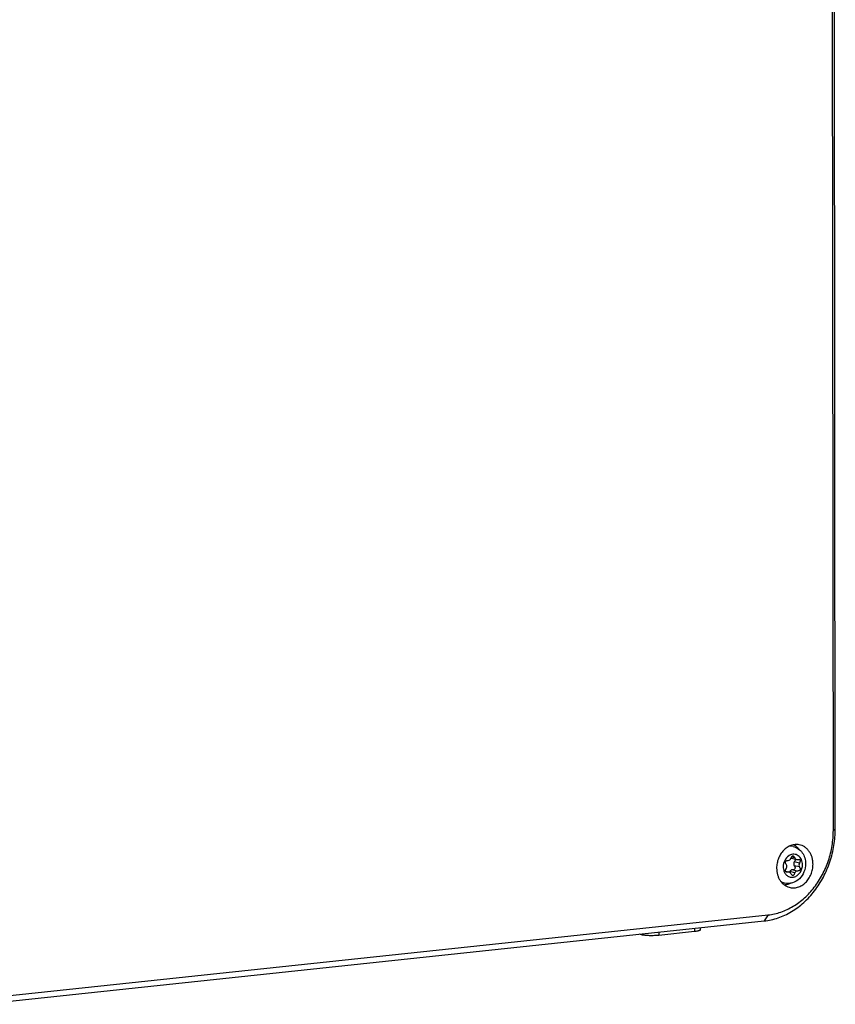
# Model space of a CAD drawing. Header units: millimetres. Extents: x 0 to 2731, y -3524 to -2222.
# Tile 144 of 221: x 2007 to 2121, y -3353 to -3216. Entities that reach past the tile are written whole.
import ezdxf

# ---------------------------------------------------------------- set-up
doc = ezdxf.new("R2010")
doc.units = ezdxf.units.MM
doc.header["$LTSCALE"] = 46.255
doc.layers.add('00_COMPONENTS', color=7, linetype='CONTINUOUS')

msp = doc.modelspace()

# ---------------------------------------------------------------- linework, layer by layer
at = {"layer": '00_COMPONENTS', "color": 7}
for p, q in [((2120.686, -3329.032), (2120.506, -3152.267)), ((2120.961, -3328.814), (2120.781, -3152.049)), ((2115.053, -3331.3), (2114.621, -3331.198)), ((2114.812, -3332.938), (2115.518, -3333.103)), ((2113.989, -3334.748), (2114.5, -3334.868)), ((2113.854, -3336.411), (2113.422, -3336.31)), ((2001.271, -3353.392), (2110.998, -3341.724)), ((2001.826, -3352.535), (2111.553, -3340.867)), ((2093.827, -3343.664), (2093.493, -3343.586)), ((2101.242, -3343.207), (2096.254, -3343.738)), ((2102.019, -3342.679), (2102.019, -3342.977))]:
    msp.add_line(p, q, dxfattribs=at)
at = {"layer": '00_COMPONENTS', "color": 4}
for p, q in [((2120.686, -3329.032), (2120.961, -3328.814)), ((2115.281, -3332.895), (2114.814, -3332.786)), ((2115.925, -3333.627), (2115.219, -3333.461)), ((2114.373, -3334.865), (2114.002, -3334.778)), ((2115.301, -3334.972), (2114.595, -3334.806)), ((2115.606, -3334.73), (2114.9, -3334.564)), ((2115.925, -3334.149), (2115.219, -3333.984)), ((2111.553, -3340.867), (2110.998, -3341.724)), ((2093.827, -3343.55), (2093.827, -3343.664)), ((2096.254, -3343.292), (2096.254, -3343.738)), ((2101.242, -3342.762), (2101.242, -3343.207))]:
    msp.add_line(p, q, dxfattribs=at)
for centre, radius, start, end in [((2115.24, -3333.807), 1.456, 121.9982, 123.26955), ((2115.231, -3333.793), 1.44, 121.22549, 121.99726), ((2114.649, -3333.123), 1.871, 94.38113, 95.40977), ((2115.223, -3333.779), 1.423, 119.92436, 121.22653), ((2115.313, -3334.172), 1.649, 197.71723, 198.60615), ((2115.258, -3334.191), 1.591, 198.58782, 202.52568), ((2114.299, -3334.6), 1.866, 238.49993, 239.3844), ((2114.296, -3334.604), 1.861, 239.38455, 239.9687)]:
    msp.add_arc(centre, radius, start, end, dxfattribs=at)
at = {"layer": '00_COMPONENTS', "color": 7}
for centre, radius, start, end in [((2116.565, -3333.694), 1.974, 156.79947, 157.59099), ((2114.883, -3332.633), 0.313, 244.86603, 253.29526), ((2114.882, -3332.636), 0.31, 253.32582, 256.88521), ((2114.429, -3335.172), 0.312, 64.9034, 76.84195)]:
    msp.add_arc(centre, radius, start, end, dxfattribs=at)
for points, knots in [([(2110.998, -3341.724), (2111.326, -3341.69), (2111.985, -3341.581), (2112.955, -3341.305), (2113.907, -3340.92), (2115.148, -3340.258), (2116.604, -3339.17), (2118.114, -3337.526), (2119.35, -3335.593), (2120.268, -3333.444), (2120.833, -3331.161), (2120.962, -3329.594), (2120.961, -3328.814)], [0, 0, 0, 0, 0.055809, 0.1124749, 0.1701421, 0.2289105, 0.349775, 0.4751119, 0.6041697, 0.7357136, 0.8682065, 1, 1, 1, 1]), ([(2111.553, -3340.867), (2111.854, -3340.835), (2112.457, -3340.735), (2113.347, -3340.483), (2114.219, -3340.13), (2115.357, -3339.523), (2116.691, -3338.526), (2118.075, -3337.019), (2119.209, -3335.247), (2120.05, -3333.277), (2120.569, -3331.184), (2120.686, -3329.747), (2120.686, -3329.032)], [0, 0, 0, 0, 0.055809, 0.1124749, 0.1701421, 0.2289105, 0.349775, 0.4751119, 0.6041697, 0.7357136, 0.8682065, 1, 1, 1, 1]), ([(2115.894, -3331.047), (2115.801, -3331.029), (2115.61, -3331.007), (2115.321, -3331.013), (2115.032, -3331.059), (2114.647, -3331.171), (2114.182, -3331.409), (2113.691, -3331.825), (2113.281, -3332.352), (2112.974, -3332.964), (2112.782, -3333.63), (2112.739, -3334.092), (2112.739, -3334.322)], [0, 0, 0, 0, 0.0554998, 0.111447, 0.1681449, 0.2258475, 0.3447486, 0.4690627, 0.5983549, 0.7312839, 0.8659032, 1, 1, 1, 1]), ([(2115.164, -3331.04), (2115.299, -3331.12), (2115.555, -3331.314), (2115.765, -3331.557), (2115.859, -3331.689)], [0, 0, 0, 0, 0.4920807, 1, 1, 1, 1]), ([(2117.835, -3333.78), (2117.835, -3333.614), (2117.812, -3333.285), (2117.708, -3332.808), (2117.537, -3332.365), (2117.305, -3331.967), (2117.016, -3331.626), (2116.679, -3331.352), (2116.302, -3331.152), (2116.031, -3331.072), (2115.894, -3331.047)], [0, 0, 0, 0, 0.1371507, 0.2712695, 0.4016291, 0.5278686, 0.6500643, 0.7687643, 0.8849631, 1, 1, 1, 1]), ([(2115.053, -3331.3), (2115.307, -3331.359), (2115.799, -3331.579), (2116.371, -3332.151), (2116.725, -3332.891), (2116.804, -3333.437), (2116.804, -3333.711)], [0, 0, 0, 0, 0.2446488, 0.491465, 0.7434267, 1, 1, 1, 1]), ([(2116.804, -3333.711), (2116.804, -3334.1), (2116.647, -3334.883), (2115.988, -3335.862), (2114.991, -3336.466), (2114.211, -3336.494), (2113.854, -3336.411)], [0, 0, 0, 0, 0.2573163, 0.5113958, 0.7581078, 1, 1, 1, 1]), ([(2114.122, -3333.871), (2114.094, -3333.825), (2114.045, -3333.74), (2113.985, -3333.591), (2113.969, -3333.444), (2114.038, -3333.338), (2114.12, -3333.285), (2114.231, -3333.253), (2114.314, -3333.245), (2114.36, -3333.243)], [0, 0, 0, 0, 0.1767548, 0.3214691, 0.5331311, 0.6242782, 0.7251983, 0.8481057, 1, 1, 1, 1]), ([(2114.122, -3334.289), (2114.158, -3334.224), (2114.196, -3334.078), (2114.159, -3333.93), (2114.122, -3333.871)], [0, 0, 0, 0, 0.5129536, 1, 1, 1, 1]), ([(2114.36, -3333.243), (2114.44, -3333.239), (2114.606, -3333.168), (2114.707, -3333.023), (2114.74, -3332.941)], [0, 0, 0, 0, 0.4737109, 1, 1, 1, 1]), ([(2114.495, -3337.011), (2114.59, -3337.038), (2114.785, -3337.079), (2115.085, -3337.097), (2115.387, -3337.073), (2115.791, -3336.983), (2116.283, -3336.764), (2116.809, -3336.355), (2117.249, -3335.821), (2117.581, -3335.191), (2117.788, -3334.501), (2117.836, -3334.019), (2117.835, -3333.78)], [0, 0, 0, 0, 0.0556482, 0.1115492, 0.1680561, 0.225478, 0.3437332, 0.4676007, 0.5968223, 0.7300631, 0.8652563, 1, 1, 1, 1]), ([(2114.751, -3332.916), (2114.773, -3332.865), (2114.815, -3332.777), (2114.887, -3332.671), (2114.964, -3332.606), (2115.023, -3332.6), (2115.047, -3332.606)], [0, 0, 0, 0, 0.3631475, 0.6373218, 0.8373892, 1, 1, 1, 1]), ([(2115.047, -3332.606), (2115.094, -3332.617), (2115.194, -3332.712), (2115.249, -3332.824), (2115.281, -3332.895)], [0, 0, 0, 0, 0.3820238, 1, 1, 1, 1]), ([(2115.219, -3333.461), (2115.177, -3333.543), (2115.133, -3333.724), (2115.176, -3333.908), (2115.219, -3333.984)], [0, 0, 0, 0, 0.5122963, 1, 1, 1, 1]), ([(2115.323, -3333.055), (2115.337, -3333.11), (2115.316, -3333.257), (2115.258, -3333.385), (2115.219, -3333.461)], [0, 0, 0, 0, 0.3968945, 1, 1, 1, 1]), ([(2115.281, -3332.895), (2115.303, -3332.946), (2115.367, -3333.038), (2115.467, -3333.091), (2115.518, -3333.103)], [0, 0, 0, 0, 0.5162969, 1, 1, 1, 1]), ([(2115.646, -3333.107), (2115.67, -3333.102), (2115.752, -3333.091), (2115.838, -3333.088), (2115.894, -3333.102)], [0, 0, 0, 0, 0.2984257, 1, 1, 1, 1]), ([(2115.925, -3333.627), (2115.883, -3333.709), (2115.839, -3333.89), (2115.882, -3334.073), (2115.925, -3334.149)], [0, 0, 0, 0, 0.5122963, 1, 1, 1, 1]), ([(2115.894, -3333.102), (2115.932, -3333.11), (2116.009, -3333.146), (2116.041, -3333.251), (2116.033, -3333.341), (2116.002, -3333.466), (2115.959, -3333.561), (2115.925, -3333.627)], [0, 0, 0, 0, 0.1905282, 0.375509, 0.4930768, 0.6345988, 1, 1, 1, 1]), ([(2112.739, -3334.322), (2112.739, -3334.631), (2112.799, -3335.094), (2113.005, -3335.664), (2113.213, -3336.048), (2113.472, -3336.384), (2113.777, -3336.663), (2114.12, -3336.878), (2114.368, -3336.976), (2114.495, -3337.011)], [0, 0, 0, 0, 0.269861, 0.400235, 0.526767, 0.6494438, 0.768644, 0.8851326, 1, 1, 1, 1]), ([(2113.989, -3334.748), (2113.973, -3334.687), (2114.004, -3334.519), (2114.075, -3334.375), (2114.122, -3334.289)], [0, 0, 0, 0, 0.3898643, 1, 1, 1, 1]), ([(2114.124, -3334.87), (2114.092, -3334.862), (2114.03, -3334.837), (2113.996, -3334.777), (2113.989, -3334.748)], [0, 0, 0, 0, 0.5235888, 1, 1, 1, 1]), ([(2114.373, -3334.865), (2114.348, -3334.869), (2114.266, -3334.881), (2114.181, -3334.883), (2114.124, -3334.87)], [0, 0, 0, 0, 0.2984225, 1, 1, 1, 1]), ([(2114.595, -3334.806), (2114.592, -3334.813), (2114.582, -3334.841), (2114.57, -3334.869), (2114.561, -3334.89)], [0, 0, 0, 0, 0.2595336, 1, 1, 1, 1]), ([(2114.737, -3335.076), (2114.728, -3335.055), (2114.687, -3334.979), (2114.619, -3334.916), (2114.562, -3334.889)], [0, 0, 0, 0, 0.2628604, 1, 1, 1, 1]), ([(2114.9, -3334.564), (2114.836, -3334.565), (2114.7, -3334.621), (2114.621, -3334.739), (2114.595, -3334.806)], [0, 0, 0, 0, 0.4723696, 1, 1, 1, 1]), ([(2114.971, -3335.366), (2114.924, -3335.355), (2114.824, -3335.26), (2114.769, -3335.147), (2114.737, -3335.076)], [0, 0, 0, 0, 0.3819324, 1, 1, 1, 1]), ([(2115.312, -3334.404), (2115.3, -3334.43), (2115.247, -3334.497), (2115.098, -3334.555), (2114.973, -3334.564), (2114.9, -3334.564)], [0, 0, 0, 0, 0.1881951, 0.5279909, 1, 1, 1, 1]), ([(2115.301, -3334.972), (2115.277, -3335.035), (2115.23, -3335.145), (2115.15, -3335.278), (2115.067, -3335.361), (2114.998, -3335.372), (2114.971, -3335.366)], [0, 0, 0, 0, 0.3731928, 0.6513467, 0.8479476, 1, 1, 1, 1]), ([(2115.219, -3333.984), (2115.244, -3334.026), (2115.284, -3334.104), (2115.333, -3334.242), (2115.337, -3334.35), (2115.312, -3334.404)], [0, 0, 0, 0, 0.3283015, 0.5978924, 1, 1, 1, 1]), ([(2115.606, -3334.73), (2115.542, -3334.731), (2115.406, -3334.786), (2115.327, -3334.905), (2115.301, -3334.972)], [0, 0, 0, 0, 0.4723696, 1, 1, 1, 1]), ([(2115.925, -3334.149), (2115.951, -3334.193), (2115.993, -3334.274), (2116.033, -3334.392), (2116.042, -3334.496), (2116.017, -3334.585), (2115.956, -3334.653), (2115.864, -3334.698), (2115.745, -3334.724), (2115.655, -3334.73), (2115.606, -3334.73)], [0, 0, 0, 0, 0.1661438, 0.3013256, 0.4108805, 0.5046257, 0.597533, 0.7049255, 0.8371838, 1, 1, 1, 1]), ([(2114.753, -3336.418), (2114.61, -3336.495), (2114.312, -3336.62), (2113.995, -3336.681), (2113.838, -3336.693)], [0, 0, 0, 0, 0.507965, 1, 1, 1, 1]), ([(2102.019, -3342.977), (2102.019, -3343.006), (2101.97, -3343.047), (2101.897, -3343.08), (2101.806, -3343.111), (2101.694, -3343.139), (2101.504, -3343.176), (2101.35, -3343.196), (2101.242, -3343.207)], [0, 0, 0, 0, 0.1022245, 0.1892232, 0.3027422, 0.4423439, 0.6066357, 1, 1, 1, 1]), ([(2096.254, -3343.738), (2096.045, -3343.76), (2095.607, -3343.787), (2094.958, -3343.787), (2094.43, -3343.756), (2094.059, -3343.71), (2093.899, -3343.681), (2093.827, -3343.664)], [0, 0, 0, 0, 0.2594854, 0.5397348, 0.7992251, 0.9090385, 1, 1, 1, 1])]:
    msp.add_open_spline(points, degree=3, knots=knots, dxfattribs=at)
at = {"layer": '00_COMPONENTS', "color": 4}
for points, knots in [([(2115.053, -3331.3), (2114.919, -3331.268), (2114.735, -3331.247), (2114.552, -3331.255), (2114.506, -3331.258)], [0, 0, 0, 0, 0.747924, 1, 1, 1, 1]), ([(2116.36, -3333.842), (2116.36, -3333.592), (2116.266, -3333.105), (2115.885, -3332.621), (2115.483, -3332.416), (2115.156, -3332.359), (2114.821, -3332.4), (2114.612, -3332.488), (2114.513, -3332.545)], [0, 0, 0, 0, 0.271866, 0.5201888, 0.6385911, 0.7559531, 0.8755793, 1, 1, 1, 1]), ([(2114.441, -3332.589), (2114.199, -3332.748), (2113.798, -3333.225), (2113.658, -3333.825), (2113.658, -3334.129)], [0, 0, 0, 0, 0.4873304, 1, 1, 1, 1]), ([(2113.788, -3334.801), (2113.851, -3334.951), (2114.02, -3335.228), (2114.4, -3335.517), (2114.856, -3335.628), (2115.326, -3335.544), (2115.752, -3335.284), (2116.206, -3334.748), (2116.36, -3334.2), (2116.36, -3333.842)], [0, 0, 0, 0, 0.1241979, 0.2409698, 0.3546949, 0.4713086, 0.5951822, 0.7270377, 1, 1, 1, 1]), ([(2113.658, -3334.129), (2113.658, -3334.176), (2113.666, -3334.36), (2113.7, -3334.543), (2113.742, -3334.674)], [0, 0, 0, 0, 0.2534139, 1, 1, 1, 1]), ([(2113.365, -3336.216), (2113.403, -3336.238), (2113.558, -3336.321), (2113.726, -3336.381), (2113.854, -3336.411)], [0, 0, 0, 0, 0.2518604, 1, 1, 1, 1])]:
    msp.add_open_spline(points, degree=3, knots=knots, dxfattribs=at)
at = {"layer": '00_COMPONENTS', "color": 7}
for points in [[(2115.518, -3333.103), (2115.559, -3333.113), (2115.604, -3333.114), (2115.646, -3333.107)], [(2114.5, -3334.868), (2114.459, -3334.858), (2114.414, -3334.857), (2114.373, -3334.865)]]:
    msp.add_open_spline(points, degree=3, dxfattribs=at)

doc.saveas('drawing.dxf')
